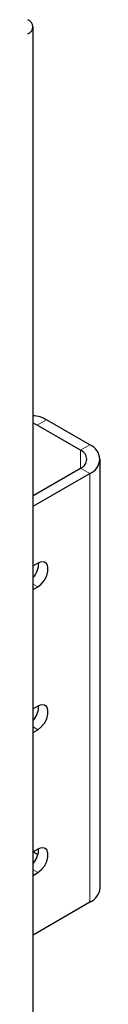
# Paper-space layout 'Blatt2' of a CAD drawing. Header units: millimetres. Extents: x 5 to 418, y 2 to 292.
# Tile 85 of 104: x 176.02 to 178.77, y 191.22 to 228.72. Entities that reach past the tile are written whole.
import ezdxf

# ---------------------------------------------------------------- set-up
doc = ezdxf.new("R2010")
doc.units = ezdxf.units.MM

psp = doc.layouts.new('Blatt2')

# ---------------------------------------------------------------- linework, layer by layer
at = {"color": 7, "linetype": 'Continuous', "lineweight": 25}
for p, q in [((176.219, 98.48), (176.219, 228.446)), ((178.381, 212.522), (176.731, 213.475)), ((176.378, 213.271), (176.219, 213.35)), ((178.028, 212.318), (176.378, 213.271)), ((178.772, 195.647), (178.772, 211.978)), ((176.219, 210.594), (178.028, 211.638)), ((176.219, 210.186), (178.381, 211.434)), ((176.401, 208.018), (176.219, 207.913)), ((176.219, 207.015), (176.401, 207.12)), ((176.401, 202.574), (176.219, 202.469)), ((176.219, 201.571), (176.401, 201.676)), ((176.401, 197.131), (176.219, 197.026)), ((176.219, 197.043), (176.378, 196.94)), ((176.378, 196.94), (176.407, 196.923)), ((176.219, 196.128), (176.401, 196.233)), ((178.381, 195.103), (176.219, 193.855))]:
    psp.add_line(p, q, dxfattribs=at)
at = {"color": 7, "linetype": 'Continuous', "lineweight": 18}
for p, q in [((176.731, 213.475), (176.378, 213.271)), ((178.028, 212.318), (178.381, 212.522)), ((178.028, 212.318), (178.028, 211.638)), ((178.028, 211.638), (178.381, 211.434)), ((178.381, 195.103), (178.381, 211.434)), ((176.401, 207.12), (176.219, 207.225)), ((176.401, 201.676), (176.219, 201.781)), ((176.401, 196.233), (176.219, 196.338))]:
    psp.add_line(p, q, dxfattribs=at)
at = {"color": 7, "linetype": 'Continuous', "lineweight": 25, "flags": 128}
for points in [[(176.401, 207.12), (176.534, 207.224), (176.651, 207.369), (176.738, 207.539), (176.784, 207.712), (176.784, 207.868), (176.738, 207.988), (176.651, 208.057), (176.534, 208.068), (176.401, 208.018)], [(176.401, 201.676), (176.534, 201.78), (176.651, 201.926), (176.738, 202.095), (176.784, 202.268), (176.784, 202.424), (176.738, 202.544), (176.651, 202.614), (176.534, 202.624), (176.401, 202.574)], [(176.401, 196.233), (176.534, 196.336), (176.651, 196.482), (176.738, 196.652), (176.784, 196.825), (176.784, 196.981), (176.738, 197.101), (176.651, 197.17), (176.534, 197.18), (176.401, 197.131)]]:
    psp.add_lwpolyline(points, dxfattribs=at)
at = {"color": 7, "linetype": 'Continuous', "lineweight": 25}
for centre, radius, start, end in [((175.921, 228.446), 0.291, 290.7834, 69.2166), ((176.173, 212.589), 1.047, 57.7544, 87.4405), ((177.899, 211.978), 0.364, 290.7834, 69.2166), ((178.175, 211.978), 0.582, 290.7834, 69.2166), ((175.61, 208.025), 0.825, 317.5937, 0.7237), ((175.61, 202.582), 0.825, 317.5937, 0.7237), ((175.61, 197.138), 0.825, 317.5937, 0.7237), ((178.104, 195.714), 0.671, 294.3747, 354.3052)]:
    psp.add_arc(centre, radius, start, end, dxfattribs=at)

doc.saveas('drawing.dxf')
